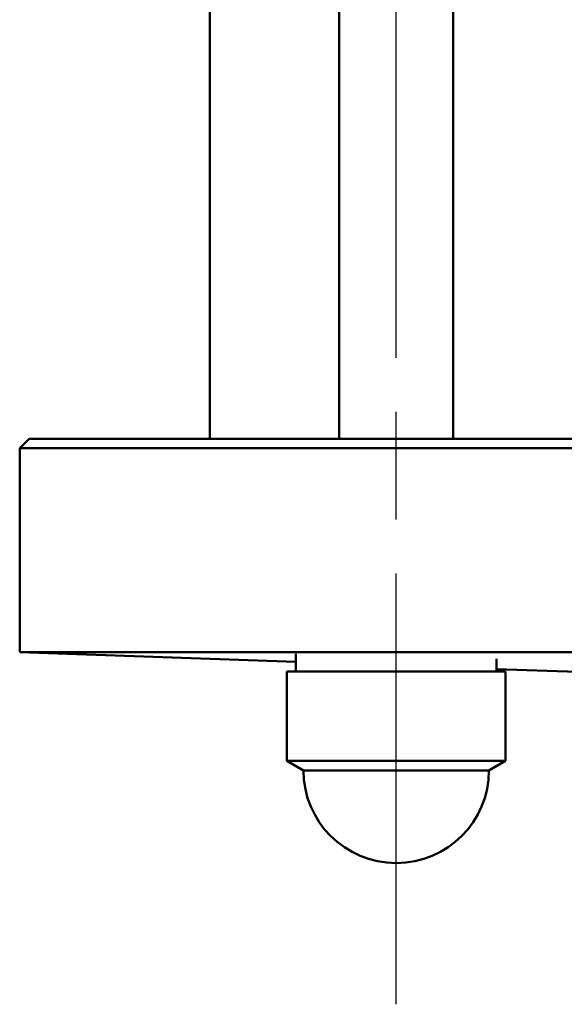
# Model space of a CAD drawing. Header units: millimetres. Extents: x 123 to 1447, y 427 to 1954.
# Tile 15 of 20: x 1152 to 1209, y 1518 to 1622. Entities that reach past the tile are written whole.
import ezdxf

# ---------------------------------------------------------------- set-up
doc = ezdxf.new("R2010")
doc.units = ezdxf.units.MM
doc.header["$LTSCALE"] = 8
doc.linetypes.add('CHAIN', pattern=[0.3543, 0.2362, -0.0295, 0.0591, -0.0295])
doc.layers.add('Mittellinie(DIN)', color=4, linetype='CHAIN', lineweight=25)
doc.layers.add('Sichtbare Kanten(DIN)', color=7, linetype='Continuous', lineweight=50)

msp = doc.modelspace()

# ---------------------------------------------------------------- linework, layer by layer
at = {"layer": 'Mittellinie(DIN)', "linetype": 'CHAIN', "ltscale": 23.990969}
msp.add_line((1191.52, 1518.09), (1191.52, 1806.09), dxfattribs=at)
at = {"layer": 'Sichtbare Kanten(DIN)'}
for p, q in [((1185.52, 1577.59), (1185.52, 1749.01)), ((1197.52, 1577.59), (1197.52, 1748.72)), ((1171.93, 1577.59), (1171.93, 1747.59)), ((1152.93, 1577.59), (1151.93, 1576.59)), ((1152.93, 1577.59), (1236.93, 1577.59)), ((1236.93, 1576.59), (1151.93, 1576.59)), ((1151.93, 1555.12), (1151.93, 1576.59)), ((1236.43, 1555.12), (1151.93, 1555.12)), ((1180.97, 1554.1), (1151.93, 1555.12)), ((1180.97, 1553.09), (1180.97, 1554.95)), ((1202.07, 1553.09), (1202.07, 1554.43)), ((1180.02, 1553.09), (1203.02, 1553.09)), ((1180.02, 1543.7), (1180.02, 1553.09)), ((1210.57, 1553.07), (1202.07, 1553.36)), ((1203.02, 1543.7), (1203.02, 1553.09)), ((1180.02, 1543.7), (1203.02, 1543.7)), ((1181.77, 1542.69), (1180.02, 1543.7)), ((1201.27, 1542.69), (1203.02, 1543.7)), ((1201.27, 1542.69), (1181.77, 1542.69))]:
    msp.add_line(p, q, dxfattribs=at)
msp.add_arc((1191.52, 1542.69), 9.75, 180, 0, dxfattribs=at)

doc.saveas('drawing.dxf')
